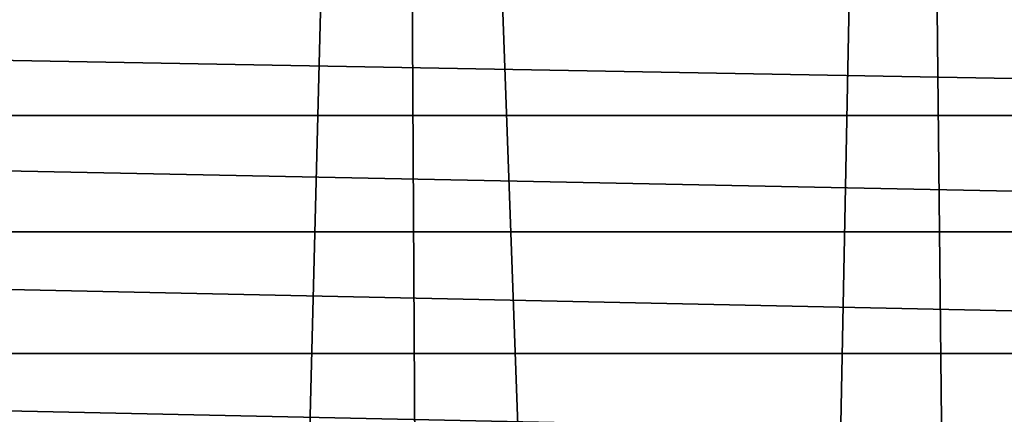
# Model space of a CAD drawing. Header units: millimetres. Extents: x -65 to 65, y -82 to 87.
# Tile 211 of 223: x -0.99 to 5.74, y 64.08 to 66.78. Entities that reach past the tile are written whole.
import ezdxf

# ---------------------------------------------------------------- set-up
doc = ezdxf.new("R2010")
doc.units = ezdxf.units.MM
doc.header["$LTSCALE"] = 101.851852
doc.layers.add('812', color=7, linetype='CONTINUOUS')
doc.layers.add('817', color=7, linetype='CONTINUOUS')

msp = doc.modelspace()

# ---------------------------------------------------------------- linework, layer by layer
at = {"layer": '812', "linetype": 'CONTINUOUS'}
for points in [[(0, 24.95, 87.5), (-1.9079, 86.9718, 87.5), (-1.933, 24.8606, 87.5), (0, 24.95, 87.5)], [(1.586, 86.9805, 87.5), (-1.9079, 86.9718, 87.5), (0, 24.95, 87.5), (1.586, 86.9805, 87.5)], [(1.933, 24.8606, 87.5), (1.586, 86.9805, 87.5), (0, 24.95, 87.5), (1.933, 24.8606, 87.5)], [(5.0752, 86.8, 87.5), (1.586, 86.9805, 87.5), (3.8496, 24.5933, 87.5), (5.0752, 86.8, 87.5)], [(3.8496, 24.5933, 87.5), (1.586, 86.9805, 87.5), (1.933, 24.8606, 87.5), (3.8496, 24.5933, 87.5)], [(5.7333, 24.1502, 87.5), (5.0752, 86.8, 87.5), (3.8496, 24.5933, 87.5), (5.7333, 24.1502, 87.5)], [(8.5494, 86.4309, 87.5), (5.0752, 86.8, 87.5), (7.5681, 23.5353, 87.5), (8.5494, 86.4309, 87.5)], [(7.5681, 23.5353, 87.5), (5.0752, 86.8, 87.5), (5.7333, 24.1502, 87.5), (7.5681, 23.5353, 87.5)]]:
    msp.add_3dface(points, dxfattribs=at)
at = {"layer": '817', "linetype": 'CONTINUOUS'}
for points in [[(20.2639, 66.8512, 85), (19.8458, 66.1269, 85), (-20.2639, 66.8512, 85), (20.2639, 66.8512, 85)], [(-20.2639, 66.8512, 85), (19.8458, 66.1269, 85), (-19.8458, 66.1269, 85), (-20.2639, 66.8512, 85)], [(19.8458, 66.1269, 85), (19.5874, 65.3316, 85), (-19.8458, 66.1269, 85), (19.8458, 66.1269, 85)], [(-19.8458, 66.1269, 85), (19.5874, 65.3316, 85), (-19.5874, 65.3316, 85), (-19.8458, 66.1269, 85)], [(19.5874, 65.3316, 85), (19.5, 64.5, 85), (-19.5874, 65.3316, 85), (19.5874, 65.3316, 85)], [(-19.5874, 65.3316, 85), (19.5, 64.5, 85), (-19.5, 64.5, 85), (-19.5874, 65.3316, 85)], [(-19.5, 64.5, 85), (19.5874, 63.6684, 85), (-19.5874, 63.6684, 85), (-19.5, 64.5, 85)], [(19.5, 64.5, 85), (19.5874, 63.6684, 85), (-19.5, 64.5, 85), (19.5, 64.5, 85)]]:
    msp.add_3dface(points, dxfattribs=at)

doc.saveas('drawing.dxf')
